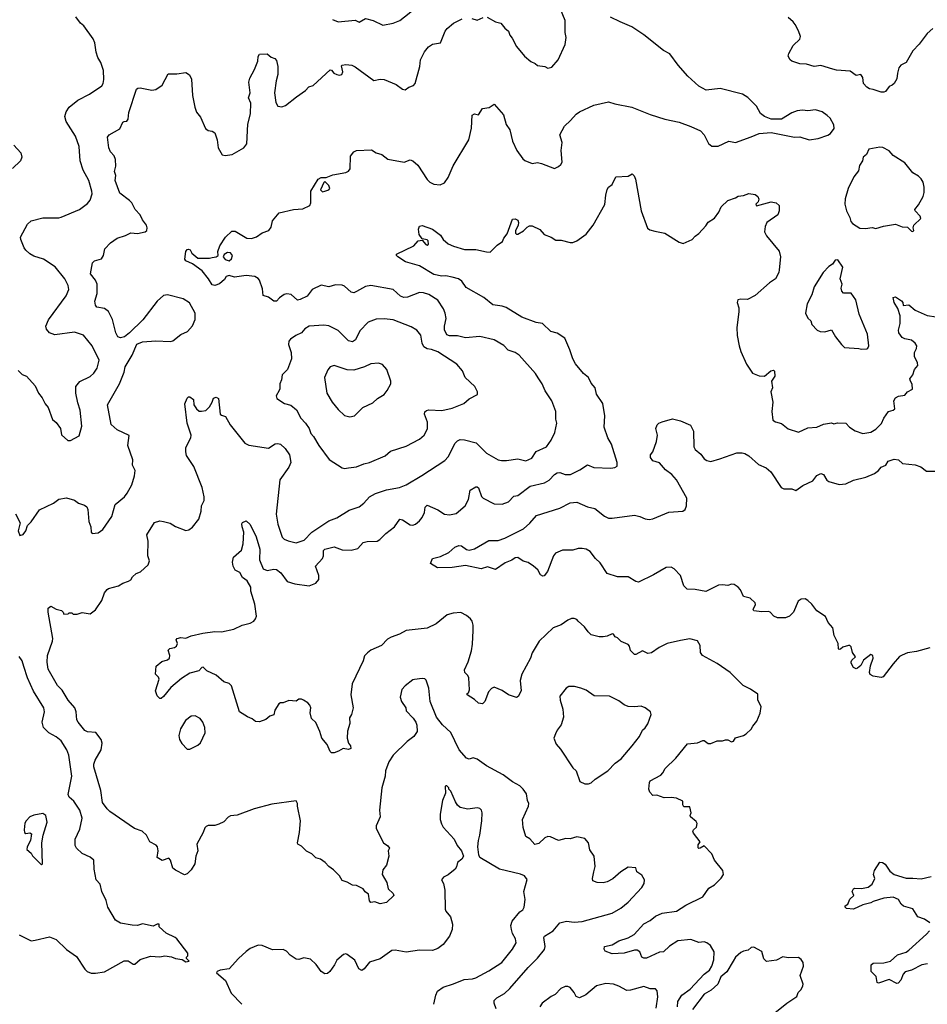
# Model space of a CAD drawing. Extents: x 1892934 to 2008621, y 567149 to 683290.
# Tile 25 of 256: x 1937328 to 1944246, y 580235 to 587742. Entities that reach past the tile are written whole.
import ezdxf

# ---------------------------------------------------------------- set-up
doc = ezdxf.new("R2010")
doc.units = 0

msp = doc.modelspace()

# ---------------------------------------------------------------- linework, layer by layer
at = {"layer": '0CON20XD'}
for points in [[(1939713.1, 587743.1), (1939755, 587724.5), (1939885, 587737.1), (1939915, 587722.5), (1939965, 587751.4), (1940022.5, 587735), (1940095, 587700), (1940174.1, 587715.9), (1940225, 587736.7), (1940345, 587829.2)], [(1940890.4, 587760.4), (1940953.8, 587725), (1940995, 587716.2), (1941025, 587676.7), (1941053.6, 587653.6), (1941063.8, 587625), (1941082.3, 587602.3), (1941115, 587537.5), (1941176.7, 587465), (1941225, 587423.3), (1941258.3, 587408.3), (1941273.9, 587393.9), (1941330, 587385), (1941355, 587373.3), (1941385, 587380), (1941433.6, 587436.4), (1941486.4, 587553.6), (1941493.3, 587605), (1941486.7, 587645), (1941485.8, 587735), (1941446, 587835)], [(1937715, 584533.3), (1937780.5, 584569.5), (1937802.3, 584642.3), (1937788.9, 584765), (1937769.8, 584819.8), (1937755.6, 584895), (1937755.7, 584945), (1937785, 584984), (1937865, 585021.4), (1937893.7, 585046.3), (1937919.4, 585085), (1937932.9, 585145), (1937880, 585255), (1937815, 585335.8), (1937745, 585359.4), (1937595, 585340), (1937555.5, 585355.5), (1937532.8, 585382.8), (1937528.1, 585405), (1937546.3, 585453.7), (1937683, 585637), (1937702.5, 585685), (1937697.5, 585715), (1937671.2, 585765), (1937597.1, 585857.1), (1937508.8, 585915), (1937435, 585939.2), (1937405.7, 585955.7), (1937374.4, 585984.4), (1937363, 586003), (1937336, 586065), (1937334.2, 586085), (1937387.9, 586182.1), (1937415, 586208.8), (1937505, 586232.5), (1937625, 586230), (1937645, 586235.8), (1937783.3, 586295), (1937845, 586340), (1937865.8, 586365), (1937879.2, 586415), (1937877.1, 586435), (1937855.8, 586515), (1937812, 586595), (1937790, 586665), (1937781.4, 586775), (1937751.9, 586855), (1937681.4, 586965), (1937673, 587003), (1937681.5, 587038.5), (1937704.7, 587075.3), (1937771.7, 587128.3), (1937860, 587175), (1937953.4, 587236.6), (1937964.2, 587255), (1937968.6, 587285), (1937966.7, 587355), (1937946.5, 587415), (1937922.5, 587452.5), (1937910.3, 587495), (1937901.2, 587565), (1937888.9, 587595), (1937815.9, 587695.9), (1937792.2, 587715), (1937755, 587764.3)], [(1938070, 584615), (1938024.4, 584655), (1937998.1, 584805), (1938088.5, 584965), (1938123.5, 585055), (1938131.8, 585095), (1938184.3, 585185), (1938221.7, 585268.3), (1938265, 585286.7), (1938365, 585292.5), (1938475, 585288.8), (1938495, 585294), (1938555, 585342.5), (1938606.7, 585365), (1938645, 585406.7), (1938665.6, 585455), (1938665.4, 585505.4), (1938622.7, 585582.7), (1938575, 585614.2), (1938455, 585644), (1938425, 585638.8), (1938376.2, 585595), (1938265.6, 585454.4), (1938165, 585353.3), (1938126.7, 585325), (1938095, 585316), (1938076.2, 585325), (1938060.5, 585355), (1938034.4, 585455), (1938005, 585516), (1937975, 585539.4), (1937915, 585551.2), (1937905.7, 585565.7), (1937899.5, 585595), (1937918.8, 585655), (1937917.8, 585725), (1937905.6, 585755), (1937866.9, 585805), (1937881.7, 585888.3), (1937897, 585903), (1937951.2, 585918.8), (1937965.7, 585944.3), (1937978, 585995), (1938018.7, 586041.3), (1938070, 586075), (1938134.4, 586095.6), (1938174.3, 586115.7), (1938225, 586111.4), (1938285, 586123.8), (1938295.7, 586134.3), (1938300, 586155), (1938293.8, 586175), (1938264, 586215), (1938246.9, 586255), (1938207.1, 586295), (1938182.5, 586345), (1938165, 586363.3), (1938090.3, 586420.3), (1938054.5, 586515), (1938060, 586555), (1938049.3, 586585), (1938061.1, 586625), (1938058.2, 586675), (1938048.2, 586705), (1938021.2, 586735), (1938006.4, 586765), (1937997.5, 586845), (1938009.2, 586865), (1938090.3, 586909.7), (1938115, 586960), (1938125, 586966.7), (1938145, 586967.5), (1938155, 586982.5), (1938159.2, 587035), (1938218.9, 587211.1), (1938229.4, 587220.6), (1938245, 587223.1), (1938335, 587203.5), (1938365, 587209.3), (1938415, 587241.5), (1938460.4, 587329.6), (1938525, 587328.8), (1938595, 587340), (1938622.3, 587322.3), (1938637.9, 587287.9), (1938644, 587165), (1938662.5, 587075), (1938675.8, 587035.8), (1938705, 586997.5), (1938745, 586912.5), (1938765, 586897.5), (1938795, 586892.5), (1938815, 586880), (1938833.3, 586825), (1938840, 586765), (1938870.7, 586710.7), (1938895, 586707.5), (1938946.4, 586713.6), (1939036.7, 586765), (1939060, 586795), (1939067.1, 586945), (1939086.9, 587025), (1939088.9, 587105), (1939072.5, 587145), (1939083.8, 587185), (1939073.3, 587265), (1939081.2, 587295), (1939118.8, 587361.2), (1939142.5, 587425), (1939145, 587460), (1939155, 587480), (1939215, 587482.5), (1939245, 587456.7), (1939272.5, 587445), (1939285, 587430), (1939296.2, 587385), (1939296.7, 587325), (1939282.5, 587275), (1939271.2, 587185), (1939280.7, 587110.7), (1939295, 587082.5), (1939325, 587077.5), (1939355, 587086.7), (1939436.7, 587155), (1939507.3, 587202.7), (1939531.2, 587228.8), (1939565, 587240), (1939695, 587360), (1939705, 587356.7), (1939722.5, 587335), (1939744.7, 587324.7), (1939765, 587319.1), (1939784, 587325), (1939791.4, 587345), (1939780.8, 587389.2), (1939785, 587396.2), (1939815, 587400.8), (1939860, 587395), (1939885, 587382.5), (1940028.3, 587278.3), (1940075, 587288.6), (1940107, 587287), (1940198.3, 587248.3), (1940245, 587211.2), (1940265, 587206.7), (1940295, 587227.5), (1940330.7, 587239.3), (1940343.3, 587255), (1940377.5, 587385), (1940384.2, 587435), (1940412.4, 587497.6), (1940445, 587534), (1940475, 587555.8), (1940535.7, 587565), (1940572, 587655), (1940585.7, 587674.3), (1940635, 587716.2), (1940700.3, 587749.7)], [(1940775, 587752.2), (1940815, 587738.1), (1940860.8, 587759.2)], [(1942905, 586848), (1942965, 586874), (1943055, 586882.5), (1943235, 586847.5), (1943275, 586848), (1943345, 586826.2), (1943415, 586836.2), (1943488.3, 586861.7), (1943507.5, 586875), (1943537.3, 586912.7), (1943535, 586940), (1943505, 586990), (1943482.7, 587012.7), (1943445, 587038.8), (1943395, 587053.8), (1943335, 587046.7), (1943295, 587053.3), (1943255, 587046.7), (1943215, 587031.2), (1943135, 586983.3), (1943055, 586984), (1943005, 587004), (1942975, 587026), (1942945, 587083.3), (1942877.9, 587147.9), (1942836.7, 587175), (1942667, 587217), (1942560, 587205), (1942505, 587236), (1942422.1, 587312.1), (1942346.7, 587395), (1942285, 587482.5), (1942235, 587506.7), (1942086.4, 587626.4), (1941995, 587688), (1941905, 587724.3), (1941831.9, 587761.9)], [(1944287.5, 587675), (1944245, 587636.7), (1944183.9, 587556.1), (1944135.7, 587504.3), (1944085, 587416.7), (1944045.9, 587394.1), (1944030, 587375), (1944018.8, 587335), (1944015, 587290), (1943993.6, 587256.4), (1943978.3, 587241.7), (1943955, 587232.5), (1943927.5, 587195), (1943915, 587190), (1943895, 587190), (1943835, 587210), (1943805, 587213.8), (1943785, 587226.2), (1943760, 587255), (1943755, 587300), (1943740, 587325), (1943705, 587316.7), (1943659.3, 587349.3), (1943555, 587358), (1943525.7, 587365.7), (1943435, 587392.5), (1943385, 587384), (1943325, 587402.5), (1943275, 587404.2), (1943212.5, 587425), (1943200, 587435), (1943186.2, 587465), (1943191.2, 587485), (1943224.2, 587545.8), (1943275.8, 587594.2), (1943280, 587615), (1943265, 587657.5), (1943238, 587705), (1943224.2, 587725), (1943185, 587759.4)], [(1941203.4, 580516.6), (1941275, 580587.1), (1941327.4, 580652.6), (1941333.5, 580675), (1941324.5, 580745), (1941328, 580755), (1941395, 580794.4), (1941445, 580857.5), (1941495, 580870), (1941555, 580860.8), (1941615, 580865.7), (1941845, 580930.6), (1941910.7, 580969.3), (1941966, 581015), (1942070.8, 581125), (1942088.6, 581155), (1942091.8, 581185), (1942069.4, 581219.4), (1942032.5, 581245), (1942025, 581276.2), (1941965, 581281.2), (1941910, 581245), (1941848.8, 581191.2), (1941805, 581168), (1941775, 581162), (1941730, 581165), (1941697, 581177), (1941693.6, 581193.6), (1941703.9, 581243.9), (1941714.2, 581285.8), (1941706, 581365), (1941675, 581412.5), (1941663.8, 581465), (1941635, 581500), (1941575, 581511.2), (1941525, 581496.7), (1941491.7, 581498.3), (1941435, 581484), (1941375, 581512.5), (1941355, 581514.2), (1941330, 581505), (1941285, 581460), (1941255, 581453.8), (1941215.9, 581495.9), (1941185, 581513.3), (1941166.4, 581583.6), (1941161.2, 581645), (1941205.8, 581745), (1941209.2, 581765), (1941198.6, 581788.6), (1941190.6, 581840.6), (1941165, 581876.2), (1941140.3, 581900.3), (1941085, 581930.6), (1941013.9, 581983.9), (1940885, 582052.9), (1940815, 582104), (1940785, 582113.3), (1940755, 582103.3), (1940735, 582112), (1940678.9, 582175), (1940645, 582244.3), (1940615, 582306.9), (1940550.5, 582365), (1940504.4, 582425), (1940455.8, 582545), (1940446, 582645), (1940425.9, 582705.9), (1940415, 582716.2), (1940395, 582720), (1940337.7, 582712.3), (1940325, 582708.8), (1940265, 582663.8), (1940240, 582635), (1940227.3, 582577.3), (1940238, 582545), (1940272, 582495), (1940275, 582472.5), (1940327.9, 582417.9), (1940346.8, 582386.8), (1940354.4, 582364.4), (1940357.1, 582315), (1940333, 582277), (1940281.7, 582238.3), (1940174, 582135), (1940142.9, 582085), (1940115.8, 582015), (1940112.9, 581975), (1940089.2, 581885), (1940071.2, 581715), (1940076.2, 581665), (1940046, 581595), (1940046, 581575), (1940100, 581465), (1940133, 581443), (1940147.5, 581425), (1940137.5, 581405), (1940141.2, 581365), (1940123.8, 581295), (1940095, 581260), (1940090, 581225), (1940127.5, 581165), (1940136.7, 581115), (1940175, 581080), (1940180, 581065), (1940125, 581011.2), (1940075, 581001.2), (1940035, 581016.7), (1940005, 581012.5), (1939994, 581025), (1939986.2, 581075), (1939962.3, 581092.3), (1939945, 581116.7), (1939895, 581140), (1939865, 581142.5), (1939825, 581166.2), (1939785, 581180), (1939765.9, 581215.9), (1939720.3, 581260.3), (1939684, 581285), (1939656.8, 581316.8), (1939620.5, 581340.5), (1939585, 581353.1), (1939553.5, 581383.5), (1939515, 581402.8), (1939475, 581441.1), (1939448.8, 581455), (1939444.4, 581465), (1939461.8, 581545), (1939467.5, 581635), (1939446.2, 581745), (1939446.1, 581766.1), (1939435, 581787.5), (1939248.8, 581761.2), (1939114.5, 581725.5), (1938985, 581676.2), (1938935, 581673.3), (1938917, 581663), (1938885, 581627.5), (1938845, 581607.5), (1938815, 581597.5), (1938765, 581598.8), (1938749.5, 581590.5), (1938739.3, 581580.7), (1938727.5, 581545), (1938677.5, 581455), (1938686.7, 581405), (1938670, 581365), (1938663.3, 581305), (1938635, 581260), (1938605, 581230), (1938585, 581222.5), (1938515, 581256.7), (1938495, 581273.3), (1938477.5, 581335), (1938465, 581350), (1938415, 581331.2), (1938376.7, 581355), (1938383.3, 581405), (1938377.5, 581435), (1938367.3, 581447.3), (1938320, 581475), (1938293.3, 581525), (1938261.2, 581555), (1938203.3, 581575), (1938013.8, 581705), (1937993.3, 581725), (1937960, 581775), (1937945.6, 581865.6), (1937893.1, 582045), (1937893.1, 582065), (1937903.7, 582096.3), (1937950, 582175), (1937955.8, 582225), (1937948, 582255), (1937907, 582307), (1937845, 582312.2), (1937825, 582322.9), (1937774.4, 582385), (1937762.2, 582405), (1937758.1, 582465), (1937748.6, 582495), (1937696.2, 582555), (1937651.1, 582631.1), (1937616.2, 582665), (1937545, 582791.2), (1937536.5, 582843.5), (1937538.9, 582895), (1937578, 583005), (1937579.2, 583025), (1937544.2, 583225), (1937544.2, 583255.8), (1937565, 583270), (1937605, 583246.7), (1937647, 583237), (1937660, 583225), (1937665, 583210), (1937697, 583213), (1937705, 583220), (1937725, 583220), (1937735, 583210), (1937765, 583210), (1937805, 583223.3), (1937865, 583212.5), (1937905, 583242.5), (1937953.3, 583315), (1937975, 583372.5), (1937995, 583398.8), (1938005, 583406.2), (1938080, 583425), (1938115, 583446.7), (1938158.3, 583461.7), (1938175, 583472.5), (1938187, 583493), (1938215, 583520), (1938248.3, 583531.7), (1938307.5, 583585), (1938316.7, 583615), (1938304, 583655), (1938307.5, 583765), (1938298, 583815), (1938355, 583907.5), (1938395, 583920), (1938425, 583916.7), (1938475, 583903.3), (1938515, 583878.8), (1938595, 583847.5), (1938617, 583853), (1938645, 583872.5), (1938693.3, 583935), (1938711.2, 583995), (1938713.9, 584036.1), (1938733.6, 584076.4), (1938733.8, 584105), (1938719.2, 584175), (1938656, 584335), (1938600.3, 584420.3), (1938593.9, 584446.1), (1938595, 584480), (1938631.4, 584555), (1938634.2, 584575), (1938603.3, 584665), (1938586.4, 584813.6), (1938605, 584856.7), (1938615, 584866.2), (1938625, 584866.2), (1938653.3, 584845), (1938655.8, 584805), (1938674.5, 584775), (1938695, 584758.2), (1938713.3, 584756.7), (1938746.7, 584763.3), (1938775, 584790), (1938796.2, 584825), (1938805, 584857.5), (1938825, 584863.8), (1938842.5, 584855), (1938856, 584735), (1938865, 584726), (1938897.3, 584717.3), (1938933.4, 584653.4), (1939045, 584513.8), (1939075, 584498), (1939225, 584476.2), (1939275, 584507.1), (1939295, 584511.2), (1939315.4, 584505.4), (1939352.4, 584472.4), (1939385.6, 584425), (1939394.3, 584365), (1939380.3, 584329.7), (1939310, 584235), (1939283, 583973), (1939295.8, 583895), (1939327.9, 583797.9), (1939345, 583782), (1939375, 583767.5), (1939435, 583752.9), (1939496.4, 583773.6), (1939555.8, 583835), (1939685, 583920.6), (1939745.5, 583944.5), (1939838.3, 584001.7), (1939915, 584028), (1939950, 584055), (1939995, 584102.9), (1940041.1, 584128.9), (1940125, 584156.9), (1940223.6, 584176.4), (1940275, 584194.4), (1940393.1, 584266.9), (1940569.7, 584380.3), (1940595, 584408.8), (1940647.8, 584512.2), (1940665, 584532), (1940685, 584540.6), (1940719.7, 584539.7), (1940806.7, 584515), (1940885, 584437.5), (1940975, 584386), (1941001.7, 584381.7), (1941039.7, 584380.3), (1941125, 584393.1), (1941185, 584377.5), (1941232.1, 584397.9), (1941265, 584449.2), (1941343.9, 584486.1), (1941380, 584535), (1941406.2, 584595), (1941421.2, 584665), (1941413.9, 584696.1), (1941415.8, 584755), (1941384.2, 584835), (1941333, 584913), (1941310, 584965), (1941280.5, 585010.5), (1941260, 585045), (1941136.2, 585185), (1941105, 585205.8), (1941051.3, 585221.3), (1941019.1, 585259.1), (1940945, 585300.8), (1940835, 585325.8), (1940725, 585315.6), (1940665, 585332.2), (1940605, 585330.9), (1940585, 585339.4), (1940567.2, 585377.2), (1940566.2, 585405), (1940577.5, 585465), (1940572.2, 585505), (1940558.6, 585538.6), (1940514.6, 585604.6), (1940446.7, 585646.7), (1940405, 585659.5), (1940375, 585661.1), (1940285, 585625.4), (1940255, 585622.7), (1940229.4, 585635), (1940174.6, 585684.6), (1940005, 585715.5), (1939965, 585706.7), (1939895, 585670), (1939875, 585658.8), (1939855, 585663.3), (1939805, 585710), (1939785, 585718.8), (1939735, 585721.4), (1939685, 585705.5), (1939625, 585717.5), (1939556.4, 585683.6), (1939518.8, 585635), (1939465, 585607.5), (1939445, 585604.2), (1939396.6, 585646.6), (1939365, 585652.9), (1939343, 585647), (1939307.5, 585622.5), (1939285, 585596.7), (1939265, 585596), (1939225, 585627.1), (1939185, 585640), (1939179.1, 585689.1), (1939155.9, 585755.9), (1939145, 585770), (1939120, 585785), (1939055, 585792), (1938965, 585778.8), (1938925, 585792), (1938901.2, 585785), (1938887.8, 585762.2), (1938851.3, 585728.7), (1938815, 585715.8), (1938795, 585720), (1938768, 585765), (1938717.6, 585827.6), (1938645, 585881.2), (1938595, 585902.5), (1938587.5, 585915), (1938593.8, 585975), (1938605, 585990), (1938615, 585992.5), (1938626.4, 585986.4), (1938640.7, 585960.7), (1938685, 585923.8), (1938775, 585924.3), (1938795, 585930), (1938826.4, 585933.6), (1938840, 585945), (1938837.5, 585975), (1938852.3, 586017.7), (1938895.7, 586084.3), (1938945, 586130), (1938970.7, 586130.7), (1939060, 586075), (1939095, 586073.3), (1939133.6, 586086.4), (1939175, 586116.2), (1939226.4, 586133.6), (1939245, 586160), (1939255, 586207.5), (1939305, 586269.2), (1939415, 586296), (1939485, 586300), (1939540, 586325), (1939547.5, 586345), (1939547.5, 586435), (1939604.2, 586525.8), (1939625, 586540), (1939665, 586538.8), (1939715, 586560), (1939815, 586577.5), (1939835, 586586.7), (1939846.2, 586605), (1939848.3, 586701.7), (1939875, 586733.3), (1939895, 586743.8), (1940009.1, 586749.1), (1940045, 586728), (1940087.5, 586715), (1940135, 586678.8), (1940257.5, 586655), (1940305, 586673.8), (1940325, 586666.7), (1940363.4, 586633.4), (1940435, 586522.5), (1940453.9, 586503.9), (1940485, 586487.5), (1940533, 586483), (1940565, 586497.5), (1940595, 586537.5), (1940633, 586627), (1940752, 586825), (1940772, 586915), (1940777.5, 587015), (1940795, 587023.3), (1940825, 587016.7), (1940855, 587064.3), (1940907.1, 587072.9), (1940945, 587098.8), (1941015.4, 587015.4), (1941035, 586942.5), (1941063.2, 586903.2), (1941084, 586815), (1941117.5, 586745), (1941162.3, 586682.3), (1941179.3, 586669.3), (1941235, 586646.7), (1941275, 586652.5), (1941306.4, 586646.4), (1941405, 586607.5), (1941435, 586622.5), (1941453, 586637), (1941462.5, 586655), (1941456.2, 586745), (1941464, 586805), (1941444.3, 586865), (1941479.7, 586930.3), (1941527.6, 586972.4), (1941568.8, 587021.2), (1941595, 587040), (1941705, 587090.8), (1941815, 587115.8), (1941865, 587099.2), (1941995, 587074), (1942135, 587019.2), (1942245, 586984), (1942355, 586961.2), (1942445, 586928.8), (1942517.5, 586895), (1942546.7, 586865), (1942577.7, 586797.7), (1942605, 586778), (1942651.2, 586778.8), (1942734.1, 586815.9), (1942785, 586806), (1942905, 586848)], [(1937283.8, 586785), (1937337.3, 586727.3), (1937344, 586695), (1937334.2, 586665), (1937271.8, 586608.2)], [(1944135, 586126.7), (1944143.3, 586135), (1944138.8, 586155), (1944143.9, 586176.1), (1944196.2, 586225), (1944193.1, 586245), (1944153.3, 586285), (1944152, 586295), (1944180.2, 586329.8), (1944215.5, 586394.5), (1944222.9, 586425), (1944222.5, 586465), (1944214.1, 586504.1), (1944198.8, 586528.8), (1944178.8, 586548.8), (1944136.7, 586575), (1944075, 586651.2), (1943985, 586706.7), (1943955, 586743.3), (1943907, 586767), (1943885, 586770), (1943800, 586755), (1943782.5, 586715), (1943756.4, 586693.6), (1943751.2, 586665), (1943729.5, 586630.5), (1943721.2, 586588.8), (1943685.8, 586544.2), (1943644.2, 586455.8), (1943621.2, 586375), (1943618.8, 586335), (1943630, 586285), (1943656.7, 586235), (1943663.9, 586203.9), (1943677, 586187), (1943733, 586153), (1943775, 586150), (1943825, 586156.7), (1943855, 586150), (1943911.4, 586168.6), (1944005, 586183.3), (1944055, 586163.3), (1944095, 586160), (1944125, 586128.8), (1944135, 586126.7)], [(1942235, 580634.6), (1942205, 580631.8), (1942105, 580588.1), (1942085.9, 580585.9), (1942071.2, 580595), (1942054, 580635), (1942035, 580647.5), (1942015, 580647.1), (1941935, 580624.4), (1941845, 580620), (1941790.7, 580640.7), (1941783.3, 580655), (1941786.7, 580675), (1941845, 580689.2), (1941895, 580720), (1941965, 580742.5), (1942012.8, 580767.2), (1942085, 580847.5), (1942135, 580874.3), (1942175, 580907.1), (1942225, 580929.4), (1942335.4, 580944.6), (1942405, 580990), (1942535, 581053.3), (1942580.3, 581119.7), (1942625, 581146.7), (1942673.9, 581196.1), (1942692.5, 581225), (1942687.5, 581255), (1942624.2, 581335), (1942605, 581381.2), (1942545, 581442.5), (1942515.6, 581424.4), (1942505, 581422.5), (1942499.2, 581429.2), (1942498.6, 581451.4), (1942513.8, 581475), (1942465, 581540), (1942460, 581555), (1942464.1, 581565.9), (1942486.2, 581585), (1942493, 581613), (1942485, 581630), (1942442.5, 581665), (1942440, 581675), (1942447.5, 581695), (1942435, 581740), (1942391.7, 581741.7), (1942383.3, 581755), (1942383, 581783), (1942335, 581806.7), (1942295, 581812), (1942239.3, 581809.3), (1942185, 581830), (1942155, 581827.5), (1942131.7, 581851.7), (1942122.5, 581875), (1942127.5, 581925), (1942135, 581940), (1942215, 581983.3), (1942231.2, 581998.8), (1942248.3, 582031.7), (1942328.3, 582111.7), (1942419.3, 582220.7), (1942495, 582229.2), (1942535, 582246.7), (1942545, 582246.7), (1942575.7, 582224.3), (1942595.7, 582224.3), (1942645, 582244), (1942685, 582243.8), (1942708.3, 582251.7), (1942725, 582250.8), (1942755, 582235.6), (1942768, 582242), (1942785, 582268), (1942845, 582284.2), (1942865, 582297.1), (1942905, 582333.3), (1942916.7, 582355), (1942947.5, 582395), (1942971.4, 582455), (1942980, 582505), (1942953.6, 582553.6), (1942955, 582600), (1942898.3, 582638.3), (1942842.5, 582665), (1942744.1, 582764.1), (1942645, 582832.5), (1942533.3, 582895), (1942517.1, 582917.1), (1942515, 582970), (1942495.8, 583005.8), (1942435, 583021.2), (1942365, 583010), (1942264.2, 582985.8), (1942202.5, 582955), (1942145, 582914), (1942115, 582908.8), (1942075, 582930), (1942025, 582902.5), (1942015, 582902.5), (1941985, 582932.5), (1941976.2, 582965), (1941965, 582978.8), (1941911.7, 583001.7), (1941885, 583030), (1941867, 583037), (1941855, 583057.5), (1941845, 583060), (1941805, 583041.2), (1941775, 583036), (1941745, 583036.2), (1941685, 583053.3), (1941660, 583075), (1941633.9, 583113.9), (1941585, 583157.5), (1941575, 583170), (1941555, 583176.2), (1941535, 583176.2), (1941505.8, 583164.2), (1941455, 583128), (1941395, 583106), (1941288, 583005), (1941235.5, 582914.5), (1941221.5, 582875), (1941155, 582752.5), (1941141.9, 582705), (1941150.8, 582625), (1941127.7, 582582.3), (1941115, 582573.8), (1941054.2, 582594.2), (1941005, 582628.8), (1940945, 582652.5), (1940925, 582643.3), (1940902.7, 582617.3), (1940873.3, 582545), (1940855, 582526.7), (1940825, 582530), (1940795, 582560), (1940740, 582595), (1940740, 582605), (1940749.2, 582610.8), (1940757.1, 582632.9), (1940752.5, 582725), (1940745, 582742.5), (1940722, 582765), (1940718.6, 582785), (1940745.7, 582845), (1940771.2, 582928.8), (1940779.7, 582980.3), (1940784.2, 583084.2), (1940784, 583125), (1940775.9, 583155.9), (1940763.3, 583175), (1940735, 583198.8), (1940691.7, 583221.7), (1940633.1, 583216.9), (1940585.8, 583204.2), (1940502, 583135), (1940435, 583103.5), (1940275, 583084.2), (1940223.1, 583056.9), (1940160, 583035), (1940130.7, 583019.3), (1940085, 582970), (1940005, 582934), (1939978.8, 582915), (1939957.3, 582892.7), (1939945.8, 582855), (1939861.7, 582678.3), (1939851.4, 582595), (1939870, 582495), (1939857.5, 582445), (1939840.7, 582419.3), (1939843.9, 582376.1), (1939827, 582317), (1939823.8, 582265), (1939833.3, 582225), (1939850, 582205), (1939852.5, 582185), (1939835, 582177.5), (1939793.6, 582186.4), (1939757.5, 582165), (1939725, 582152.5), (1939705, 582152.5), (1939695, 582162.5), (1939672.5, 582215), (1939630.8, 582265), (1939616, 582315), (1939585, 582382.5), (1939553.3, 582415), (1939543, 582457), (1939546.7, 582495), (1939540, 582515), (1939525, 582532.5), (1939490, 582555), (1939475, 582562.5), (1939455, 582562.5), (1939435, 582547.5), (1939378.3, 582551.7), (1939337, 582533), (1939315, 582532.5), (1939303.6, 582526.4), (1939273, 582477), (1939265, 582442.5), (1939235, 582432.5), (1939205, 582407.5), (1939155, 582390), (1939125, 582391.2), (1939100.8, 582410.8), (1939065, 582426), (1939004, 582465), (1938943, 582663), (1938925, 582680), (1938885, 582692.5), (1938826.7, 582745), (1938755, 582778), (1938725.3, 582805.3), (1938715, 582802.5), (1938693.4, 582776.6), (1938625, 582758.6), (1938560.5, 582719.5), (1938479.3, 582650.7), (1938425, 582582), (1938405, 582566.7), (1938395, 582567.5), (1938375, 582587.5), (1938362, 582625), (1938390.8, 582715), (1938385, 582730), (1938362.9, 582752.9), (1938367.5, 582812.5), (1938411.5, 582848.5), (1938455, 582862.2), (1938470.6, 582875), (1938473.3, 582895), (1938458.8, 582935), (1938473.2, 582946.8), (1938507.5, 582955), (1938523.4, 582966.6), (1938530, 582985), (1938521.2, 583015), (1938527.5, 583025), (1938555, 583030.8), (1938595, 583025.7), (1938635, 583044.4), (1938725, 583065.7), (1938815, 583078.6), (1938865, 583075.8), (1938960, 583095), (1939024.2, 583125.8), (1939085, 583140), (1939113, 583157), (1939126.1, 583173.9), (1939132.5, 583195), (1939120.8, 583285), (1939090, 583385), (1939090, 583415), (1939060.8, 583465), (1939025, 583490), (1939006.7, 583526.7), (1938970.8, 583545), (1938955.8, 583575), (1938950, 583605), (1938958.8, 583645), (1939018.3, 583698.3), (1939032.2, 583745), (1939037.5, 583835), (1939022.9, 583875), (1939021.7, 583898.3), (1939025, 583907.5), (1939055, 583920), (1939085, 583893.8), (1939129.3, 583799.3), (1939157.1, 583705), (1939156.4, 583625), (1939184.3, 583555), (1939215, 583541.4), (1939265, 583552.9), (1939285, 583551.4), (1939318.6, 583525), (1939367.6, 583457.6), (1939425, 583440), (1939534.3, 583425.7), (1939584.5, 583445.5), (1939606.9, 583475), (1939608.9, 583505), (1939581.8, 583575), (1939635.4, 583635), (1939642.8, 583655), (1939642.9, 583695), (1939653.1, 583705), (1939725, 583722.5), (1939785, 583700), (1939853.4, 583696.6), (1939905, 583711.4), (1939945, 583755.8), (1939977.3, 583762.7), (1940053.6, 583766.4), (1940072.3, 583777.7), (1940118.8, 583825), (1940185, 583874.3), (1940225, 583934), (1940245, 583928.1), (1940305, 583890.6), (1940325, 583888.1), (1940345, 583895.8), (1940375, 583920), (1940395, 583946), (1940412.5, 583985), (1940418.6, 584025), (1940435, 584040), (1940515.7, 584005.7), (1940565, 583971.2), (1940605, 583967.5), (1940655, 583978), (1940722.5, 584035), (1940748.1, 584085), (1940760.8, 584155), (1940805, 584180), (1940815, 584181.2), (1940825, 584173.3), (1940847.6, 584107.6), (1940861.2, 584095), (1940945, 584050), (1941005, 584047.5), (1941053.2, 584066.8), (1941095, 584108), (1941125, 584114.2), (1941220, 584185), (1941329.1, 584210.9), (1941365, 584230.5), (1941405.6, 584275), (1941425, 584287.1), (1941445, 584288.7), (1941485, 584273.2), (1941525.4, 584274.6), (1941598.8, 584311.2), (1941655, 584348.8), (1941705, 584326.7), (1941835, 584323.3), (1941865, 584327.5), (1941881.7, 584338.3), (1941882.5, 584365), (1941838, 584505), (1941810, 584555), (1941783.1, 584635), (1941787.7, 584722.3), (1941774, 584815), (1941725, 584887.5), (1941714.3, 584935), (1941685, 584970.8), (1941663.8, 585013.8), (1941624.4, 585045), (1941565, 585117.5), (1941543.8, 585155), (1941522.5, 585225), (1941483, 585313), (1941425, 585352.5), (1941377.5, 585365), (1941313.3, 585425), (1941263.6, 585433.6), (1941155, 585474.4), (1941035, 585546.7), (1941005, 585557.5), (1940935, 585568.6), (1940866.7, 585625), (1940730.9, 585700.9), (1940697.8, 585747.8), (1940673.3, 585765), (1940625, 585779.4), (1940575, 585788.2), (1940545, 585785.4), (1940485, 585800.4), (1940375, 585864.4), (1940267.5, 585895), (1940210, 585935), (1940200, 585945), (1940200, 585955), (1940332.1, 586017.9), (1940365, 586056.7), (1940395, 586060), (1940425, 586027.5), (1940435, 586022.5), (1940445, 586030), (1940442.5, 586055), (1940435, 586062.5), (1940395, 586070), (1940374.1, 586104.1), (1940366.7, 586145), (1940375, 586167.5), (1940395, 586173.8), (1940475, 586145.6), (1940535, 586099.4), (1940557, 586067), (1940594, 586034), (1940635.4, 586015.4), (1940719.3, 585989.3), (1940805, 585988.9), (1940885, 585970.8), (1940915, 585970), (1940967.6, 586022.4), (1941008.3, 586051.7), (1941017.5, 586075), (1941045, 586110), (1941085, 586220), (1941105, 586223.3), (1941125, 586212.5), (1941129.2, 586195), (1941128, 586175), (1941106.8, 586133.2), (1941107.1, 586115), (1941115, 586107.1), (1941125, 586106.5), (1941168.4, 586131.6), (1941195, 586160.4), (1941215, 586170.6), (1941235, 586170.6), (1941291.7, 586141.7), (1941326.7, 586105), (1941380, 586085), (1941415, 586061.4), (1941455, 586060.8), (1941525, 586042), (1941545, 586044), (1941575, 586056), (1941645, 586107.5), (1941698.6, 586175), (1941787.6, 586332.4), (1941796.9, 586405), (1941805, 586446.7), (1941815.8, 586464.2), (1941845, 586486.2), (1941872.5, 586545), (1941965, 586550), (1941996.1, 586566.1), (1942012.3, 586552.3), (1942022.5, 586525), (1942064, 586285), (1942112.7, 586152.7), (1942130.5, 586140.5), (1942168.8, 586128.8), (1942245, 586114.2), (1942355, 586046.2), (1942385, 586036.2), (1942455, 586066.7), (1942477.5, 586092.5), (1942505, 586111.2), (1942559.1, 586170.9), (1942575, 586198), (1942625, 586228), (1942657.5, 586275), (1942673.8, 586315), (1942725, 586362.5), (1942785, 586383.8), (1942803.6, 586396.4), (1942845, 586401.2), (1942886.4, 586416.4), (1942935, 586410), (1942953.3, 586395), (1942963, 586373), (1942957, 586353), (1942940, 586335), (1942945, 586323.3), (1943055, 586352), (1943095, 586346.2), (1943117.5, 586325), (1943116.7, 586285), (1943106.2, 586255), (1943024, 586195), (1943011.2, 586165), (1943006.2, 586125), (1943020, 586095), (1943117.3, 585977.3), (1943128, 585935), (1943118, 585835), (1943114, 585815), (1943088.8, 585765), (1943043.2, 585736.8), (1942935, 585640), (1942875, 585608), (1942825, 585611.2), (1942803.3, 585605), (1942796.2, 585585), (1942808.6, 585545), (1942809.2, 585515), (1942793.3, 585395), (1942797.5, 585335), (1942813.3, 585255), (1942825, 585213.3), (1942869.2, 585115), (1942915, 585048), (1942965.9, 585025.9), (1943005.9, 585024.1)], [(1939635, 586430), (1939655, 586433.3), (1939683.3, 586445), (1939690.8, 586455), (1939685, 586476.7), (1939655, 586507.5), (1939645, 586500), (1939620.8, 586445), (1939635, 586430)], [(1938925, 585904.3), (1938942.6, 585917.4), (1938950.6, 585945), (1938935, 585964.2), (1938911.9, 585968.1), (1938887.3, 585952.7), (1938878.8, 585935), (1938895, 585914.3), (1938925, 585904.3)], [(1943745, 585230), (1943785, 585233.3), (1943793, 585237), (1943800, 585255), (1943790, 585345), (1943726.1, 585496.1), (1943702, 585605), (1943665, 585656.7), (1943606.7, 585656.7), (1943595, 585672.5), (1943590, 585695), (1943596.2, 585725), (1943582.5, 585765), (1943603.3, 585855), (1943565, 585910), (1943545, 585907.5), (1943525, 585877.5), (1943495, 585860), (1943453.8, 585815), (1943384, 585705), (1943366, 585645), (1943331.2, 585575), (1943318.8, 585505), (1943336.4, 585466.4), (1943357.5, 585445), (1943367, 585417), (1943407.5, 585375), (1943430, 585365), (1943465, 585362), (1943517, 585377), (1943546.7, 585325), (1943591.2, 585265), (1943615, 585243.3), (1943725, 585236.2), (1943745, 585230)], [(1943005.9, 585024.1), (1943052.5, 585065), (1943075, 585070), (1943082.5, 585062.5), (1943083.3, 585025), (1943060, 584985), (1943066.4, 584936.4), (1943053.8, 584905), (1943069.2, 584825), (1943061.2, 584755), (1943069.3, 584689.3), (1943090, 584675), (1943135, 584663.3), (1943185, 584622), (1943265, 584598), (1943335, 584631.2), (1943405, 584636.2), (1943455, 584658), (1943515, 584668.8), (1943535, 584661.2), (1943562.9, 584667.1), (1943625, 584666), (1943653.8, 584635), (1943696.1, 584606.1), (1943755, 584588), (1943815, 584596.2), (1943855, 584621.2), (1943897.9, 584662.1), (1943915.7, 584705), (1943951.4, 584755), (1943985.7, 584764.3), (1943998.2, 584775), (1943991.9, 584835), (1944005, 584860), (1944027.3, 584872.7), (1944075, 584878.5), (1944096.2, 584905), (1944133.3, 584925), (1944131.9, 584961.9), (1944117.5, 584985), (1944112, 585005), (1944136.2, 585035), (1944150, 585075), (1944173.3, 585105), (1944171.2, 585125), (1944148.8, 585175), (1944150, 585205), (1944164, 585235), (1944165.8, 585255), (1944154, 585275), (1944125, 585298), (1944075, 585307.8), (1944055, 585317.8), (1944028.7, 585355), (1944025.9, 585375), (1944040.4, 585425), (1944039.6, 585485), (1944020.9, 585540.9), (1943993.3, 585585), (1943986.4, 585623.6), (1944005, 585628), (1944049.4, 585599.4), (1944059.2, 585585), (1944062.5, 585562.5), (1944105, 585567.8), (1944155, 585526.5), (1944245, 585485.6), (1944315, 585475.7)], [(1939805, 584320), (1939835, 584324.2), (1939895, 584332.2), (1939950, 584355), (1939995, 584365.6), (1940115, 584416.2), (1940155, 584451.2), (1940275, 584490), (1940376, 584545), (1940410, 584575), (1940436.9, 584623.1), (1940435.6, 584674.4), (1940414.4, 584735.6), (1940416.9, 584753.1), (1940427.6, 584762.4), (1940446.5, 584766.5), (1940545, 584761.1), (1940625, 584781.1), (1940713.3, 584815), (1940755, 584852), (1940817.5, 584885), (1940817.5, 584905), (1940796.7, 584945), (1940724.4, 585014.4), (1940702.5, 585065), (1940659.2, 585115), (1940515, 585210), (1940467.4, 585227.4), (1940433.3, 585233.3), (1940407.9, 585247.9), (1940396.2, 585276.2), (1940386.6, 585336.6), (1940355, 585374.3), (1940310.7, 585400.7), (1940175, 585452.9), (1940105, 585460.6), (1940045, 585458.6), (1939983.3, 585435), (1939921.2, 585368.8), (1939888.3, 585301.7), (1939865, 585285.7), (1939835, 585294.4), (1939755, 585372.7), (1939685, 585408.1), (1939645, 585413.1), (1939535, 585406.5), (1939500.8, 585385), (1939475, 585354.2), (1939433.8, 585335), (1939393.2, 585306.8), (1939380, 585290), (1939376.7, 585265), (1939396.7, 585205), (1939399.4, 585155), (1939368.8, 585075), (1939328.8, 585035), (1939323.8, 584995), (1939310.8, 584965), (1939311.7, 584928.3), (1939305.8, 584914.2), (1939283.8, 584875), (1939286.7, 584855), (1939346.1, 584816.1), (1939395, 584803.3), (1939437.4, 584767.4), (1939470, 584705), (1939507.5, 584665), (1939534.4, 584624.4), (1939547.6, 584587.6), (1939568.1, 584565), (1939607.1, 584495), (1939687.6, 584387.6), (1939785, 584326), (1939805, 584320)], [(1939845, 584714), (1939879.2, 584720.8), (1939943.8, 584785), (1940018.7, 584821.3), (1940055.9, 584854.1), (1940105.9, 584884.1), (1940130, 584915), (1940157.5, 584965), (1940157.5, 584985), (1940125.9, 585075.9), (1940092.3, 585112.3), (1940063.9, 585123.9), (1940005, 585119.2), (1939955.5, 585094.5), (1939875, 585070), (1939825, 585073.3), (1939724.2, 585105.8), (1939694.2, 585095.8), (1939677.7, 585072.3), (1939652, 585015), (1939668.8, 584895), (1939710, 584825), (1939755, 584771.2), (1939804.2, 584724.2), (1939845, 584714)], [(1937317, 585067), (1937347.5, 585037.5), (1937380, 585025), (1937445, 584951.2), (1937472, 584895), (1937498.9, 584858.9), (1937522.4, 584812.4), (1937545.6, 584785), (1937577.1, 584695), (1937605, 584670), (1937638, 584625), (1937646.8, 584576.8), (1937694.2, 584534.2), (1937715, 584533.3)], [(1942096.2, 583936.2), (1942125, 583931.2), (1942155, 583936.5), (1942275, 583988.4), (1942384, 583996), (1942401.3, 584008.7), (1942411.6, 584035), (1942412.3, 584095), (1942335.5, 584235), (1942300, 584275), (1942250.2, 584310.2), (1942205, 584364), (1942155, 584378.6), (1942137.1, 584405), (1942136.7, 584425), (1942153.6, 584446.4), (1942183, 584527), (1942190.8, 584575), (1942177.5, 584625), (1942187.9, 584652.1), (1942200, 584665), (1942225, 584677.1), (1942305, 584698.2), (1942365, 584684.7), (1942441.8, 584651.8), (1942464.3, 584605), (1942466.2, 584485), (1942478, 584465), (1942519.8, 584429.8), (1942545, 584394.4), (1942565, 584380), (1942595.8, 584374.2), (1942665.8, 584394.2), (1942795, 584438.8), (1942835, 584440), (1942855, 584433.3), (1942885.8, 584415.8), (1942959.4, 584349.4), (1943017.5, 584325), (1943054, 584295), (1943132.5, 584175), (1943153.9, 584163.9), (1943215, 584166), (1943245, 584153.3), (1943298.8, 584191.2), (1943375, 584226), (1943405, 584266), (1943435, 584280.8), (1943455, 584273.8), (1943480.9, 584230.9), (1943495, 584220), (1943575, 584197.5), (1943625, 584204.4), (1943685, 584230), (1943776.6, 584253.4), (1943845, 584282.5), (1943875, 584304.3), (1943895, 584329.2), (1943930, 584345), (1943947.5, 584375), (1943995, 584391.1), (1944026.2, 584386.2), (1944057.7, 584357.7), (1944155, 584348.6), (1944198.3, 584331.7), (1944240.7, 584300.7), (1944305, 584300)], [(1937296.7, 583975), (1937330.8, 583905), (1937316.2, 583845), (1937330, 583810), (1937353.6, 583816.4), (1937373.8, 583845), (1937386.7, 583885), (1937415, 583913.3), (1937480, 584005), (1937584.2, 584055.8), (1937625, 584085.8), (1937685, 584097.5), (1937745, 584080), (1937776, 584056), (1937821.7, 584041.7), (1937838.3, 584028.3), (1937848.3, 584008.3), (1937854, 583915), (1937870, 583875), (1937873.6, 583833.6), (1937880, 583825), (1937925, 583830), (1937961.2, 583855), (1938029.4, 583955), (1938054.3, 584045), (1938126.3, 584103.7), (1938147.5, 584132.5), (1938183.2, 584196.8), (1938202.5, 584265), (1938206.9, 584305), (1938188.9, 584345), (1938189.2, 584385), (1938152, 584495), (1938161.7, 584571.7), (1938070, 584615)], [(1944265, 582952.2), (1944165, 582923.8), (1944095, 582913.8), (1944055, 582896.2), (1944034.3, 582885.7), (1943985, 582831.2), (1943908.8, 582731.2), (1943895, 582726.2), (1943835, 582738), (1943810.7, 582750.7), (1943806.7, 582765), (1943813.9, 582816.1), (1943832.5, 582875), (1943830, 582895), (1943815, 582902.5), (1943760.5, 582859.5), (1943740.5, 582819.5), (1943715, 582796.7), (1943705, 582793.3), (1943685, 582803.3), (1943666.7, 582835), (1943666.7, 582845), (1943671.2, 582858.8), (1943700, 582885), (1943676.4, 582916.4), (1943665, 582960), (1943655, 582970), (1943645, 582970), (1943603, 582957), (1943585, 582942.5), (1943575, 582940), (1943570, 582945), (1943567, 582987), (1943536.1, 583046.1), (1943527.5, 583105), (1943490, 583145), (1943470.7, 583190.7), (1943404.1, 583234.1), (1943365, 583286.7), (1943336.7, 583315), (1943315, 583326), (1943285, 583324), (1943261.7, 583308.3), (1943227.5, 583225), (1943195, 583193.3), (1943165, 583182), (1943105, 583182), (1943077.5, 583195), (1943047.5, 583225), (1943035, 583230), (1942985, 583227.5), (1942923.3, 583235), (1942918.8, 583245), (1942935.8, 583284.2), (1942934, 583295), (1942895, 583332), (1942845, 583343.3), (1942822.2, 583395), (1942805.2, 583415.2), (1942775, 583434.6), (1942755, 583437.5), (1942725, 583428), (1942685, 583434.2), (1942655, 583431.4), (1942558.8, 583381.2), (1942477.3, 583397.3), (1942415, 583401.2), (1942390.8, 583425), (1942364.3, 583504.3), (1942315.7, 583555.7), (1942295, 583568), (1942255, 583564.2), (1942160.3, 583509.7), (1942045, 583453.8), (1942025, 583458.8), (1941965, 583494), (1941885, 583494.3), (1941805, 583518.8), (1941751.7, 583601.7), (1941716.2, 583635), (1941677, 583687), (1941645, 583704), (1941615, 583710.8), (1941585, 583710), (1941545, 583696.7), (1941465, 583698.8), (1941412.5, 583675), (1941396.2, 583655), (1941352, 583535), (1941325, 583502.5), (1941315, 583500), (1941298.3, 583508.3), (1941276.8, 583546.8), (1941245.6, 583575.6), (1941204.2, 583604.2), (1941165, 583614), (1941125, 583641.2), (1941105, 583638), (1941079.8, 583620.2), (1941027.9, 583602.1), (1940955, 583551.2), (1940895, 583569.2), (1940845, 583554.2), (1940725, 583580), (1940625, 583566), (1940513, 583563), (1940460, 583595), (1940473.3, 583635), (1940535, 583650), (1940599.1, 583680.9), (1940645, 583719.2), (1940675, 583734), (1940695, 583730), (1940733.2, 583703.2), (1940755, 583697.5), (1940795, 583708), (1940905, 583770.8), (1940975, 583772), (1941025, 583788), (1941169.4, 583860.6), (1941217, 583903), (1941268, 583962), (1941445, 584017.9), (1941525, 584058.1), (1941575, 584062.5), (1941655, 584026.9), (1941712.5, 584015), (1941785, 583955.6), (1941815, 583942.5), (1941845, 583940.9), (1942015, 583965.4), (1942055, 583955.4), (1942096.2, 583936.2)], [(1937871.7, 580471.7), (1937905, 580473.8), (1937975, 580482), (1938125, 580566.2), (1938155, 580566), (1938192.1, 580542.1), (1938205, 580541.1), (1938245, 580576), (1938325, 580602.5), (1938395, 580597.5), (1938435, 580603.8), (1938485, 580597.5), (1938515, 580583.8), (1938567, 580577), (1938595, 580560), (1938620, 580565), (1938600, 580585), (1938600, 580595), (1938610, 580605), (1938610, 580625), (1938525, 580733.3), (1938512.5, 580745), (1938445, 580776.7), (1938390, 580825), (1938390, 580845), (1938375, 580846.7), (1938345, 580830), (1938265, 580847.5), (1938225, 580837.1), (1938185, 580838.9), (1938095, 580854.2), (1938057.1, 580877.1), (1937998.8, 580975), (1937985.9, 581025.9), (1937953.3, 581095), (1937940.7, 581150.7), (1937911.2, 581185), (1937896, 581265), (1937892.5, 581335), (1937865.7, 581355.7), (1937805, 581385.8), (1937760, 581425), (1937751.4, 581445), (1937750, 581495), (1937785, 581570), (1937804.4, 581655), (1937786.9, 581715), (1937741.4, 581785), (1937705, 581814.3), (1937697.3, 581835), (1937724.6, 581975), (1937702.1, 582135), (1937687.5, 582175), (1937644.3, 582245), (1937605.3, 582275.3), (1937549.2, 582305), (1937510.5, 582345), (1937498.9, 582385), (1937515.7, 582465), (1937510.6, 582495), (1937433.1, 582623.1), (1937386.9, 582725), (1937360.5, 582809.5), (1937345.7, 582855), (1937325, 582886.7)], [(1941665, 581916.2), (1941685, 581923.8), (1941715, 581952), (1941810, 582015), (1941866.8, 582073.2), (1941912.1, 582107.9), (1941996.2, 582205), (1942052.5, 582277.5), (1942074.2, 582325), (1942096.8, 582343.2), (1942116.8, 582373.2), (1942140.8, 582445), (1942136.7, 582465), (1942095, 582496), (1942065, 582508.8), (1942015, 582502), (1941965, 582505.8), (1941935, 582519.2), (1941895, 582550), (1941825, 582584.4), (1941707.2, 582587.2), (1941645, 582629.4), (1941605, 582645.8), (1941557.7, 582657.7), (1941515, 582658), (1941493.3, 582645), (1941446, 582585), (1941448, 582555), (1941467.1, 582485), (1941471.9, 582425), (1941455.7, 582365), (1941425.8, 582325), (1941413, 582297), (1941400, 582265), (1941417.3, 582217.3), (1941449.8, 582179.8), (1941545, 582038.8), (1941568.8, 582015), (1941596.7, 581935), (1941635, 581916.2), (1941665, 581916.2)], [(1938625, 582180), (1938685, 582210), (1938705, 582227.5), (1938741.2, 582305), (1938740, 582345), (1938725, 582386.7), (1938702.5, 582415), (1938665, 582433.8), (1938635, 582431.2), (1938590.9, 582399.1), (1938554.4, 582335.6), (1938542, 582285), (1938546.2, 582255), (1938565, 582222.5), (1938605, 582180), (1938625, 582180)], [(1940485.4, 580235), (1940500, 580305), (1940513.8, 580335), (1940555, 580367.1), (1940635, 580391.4), (1940715.5, 580424.5), (1940779.8, 580430.2), (1940805, 580438.1), (1940905, 580489.4), (1941002.5, 580555), (1941084.7, 580655.3), (1941111.9, 580705), (1941106.9, 580735), (1941085, 580773.8), (1941077.7, 580805), (1941072.5, 580835), (1941081.7, 580868.3), (1941140.2, 580939.8), (1941164.3, 580955.7), (1941174.2, 580975), (1941182, 581035), (1941172, 581095), (1941196.9, 581186.9), (1941175, 581214.2), (1941145, 581228.1), (1940985, 581265.7), (1940835.6, 581355.6), (1940827.5, 581375), (1940820.8, 581435), (1940824, 581485), (1940835.8, 581525), (1940851.1, 581635), (1940854, 581695), (1940848.8, 581715), (1940835, 581728), (1940815, 581734.2), (1940745, 581723.3), (1940685, 581736), (1940664.4, 581754.4), (1940649.1, 581779.1), (1940615, 581860), (1940600, 581875), (1940600, 581885), (1940585, 581900), (1940575, 581900), (1940570, 581895), (1940572.5, 581845), (1940551.7, 581788.3), (1940534, 581685), (1940534.2, 581645), (1940541.9, 581611.9), (1940555.7, 581585.7), (1940640, 581495), (1940662, 581445), (1940696.7, 581405), (1940710, 581365), (1940697.7, 581342.3), (1940664.5, 581315.5), (1940657.3, 581282.7), (1940646.2, 581265), (1940595, 581223.3), (1940557.5, 581205), (1940543.3, 581185), (1940558.8, 581155), (1940569.2, 581105), (1940571.7, 580961.7), (1940576.4, 580946.4), (1940611.7, 580901.7), (1940627.3, 580847.3), (1940624.3, 580805), (1940604.2, 580755), (1940555, 580691.4), (1940515, 580661.9), (1940475, 580645.6), (1940375, 580647.1), (1940275, 580632.9), (1940188.8, 580648.8), (1940165, 580644.2), (1940075, 580581.4), (1939994.2, 580555.8), (1939953.3, 580505), (1939936.1, 580493.9), (1939913.8, 580505), (1939881.8, 580571.8), (1939825, 580613.8), (1939815, 580618.8), (1939795, 580616), (1939745, 580572.5), (1939727.5, 580535), (1939692.9, 580485), (1939675, 580470.5), (1939655, 580467.5), (1939624.6, 580485), (1939587.7, 580537.7), (1939545, 580579.2), (1939495, 580588.9), (1939455, 580576.5), (1939435, 580578.1), (1939389.2, 580609.2), (1939360.5, 580640.5), (1939335, 580654), (1939255, 580650), (1939175, 580683.8), (1939145, 580686.2), (1939085, 580661.2), (1939053.2, 580636.8), (1938995.8, 580584.2), (1938925, 580506.2), (1938855, 580496), (1938833.9, 580486.1), (1938827.5, 580475), (1938897.3, 580417.3), (1938939.5, 580319.5), (1939021.2, 580235)], [(1937495, 581297.5), (1937502.5, 581305), (1937496.7, 581465), (1937506.7, 581525), (1937536.2, 581625), (1937526.7, 581675), (1937505, 581690), (1937435, 581676.7), (1937405, 581663.3), (1937376.7, 581635), (1937366.2, 581615), (1937361.2, 581565), (1937363.8, 581545), (1937375, 581536.7), (1937405, 581542.5), (1937417.5, 581535), (1937410, 581485), (1937383.8, 581435), (1937382.5, 581415), (1937416.2, 581386.2), (1937425, 581367.5), (1937495, 581297.5)], [(1944266.4, 580856.4), (1944225, 580883.8), (1944175, 580903.3), (1944135, 580963.3), (1944065, 580983.3), (1944047.7, 580997.7), (1944026.7, 581035), (1943985, 581052), (1943915, 581044.2), (1943835, 581020), (1943815, 581008), (1943755, 580992.9), (1943685, 580960.8), (1943630, 580965), (1943620, 580975), (1943620, 580985), (1943641.1, 580998.9), (1943655, 581038), (1943685.8, 581065), (1943674.4, 581095), (1943685, 581116.7), (1943695, 581121.2), (1943745, 581118), (1943795, 581127.1), (1943825, 581150), (1943846, 581195), (1943837.5, 581225), (1943843.1, 581255), (1943885, 581318.8), (1943905, 581315.7), (1943925, 581303.1), (1943961.3, 581251.3), (1943995, 581224.4), (1944085, 581197.9), (1944135, 581196.2), (1944198.6, 581191.4), (1944275, 581208.9)], [(1937324.1, 580764.1), (1937415, 580720), (1937446.7, 580723.3), (1937555, 580748.8), (1937605, 580730), (1937685, 580654), (1937759.7, 580599.7), (1937823.9, 580503.9), (1937842.5, 580485), (1937871.7, 580471.7)], [(1942342.5, 580215), (1942344.1, 580255.9), (1942376, 580305), (1942439.3, 580350.7), (1942545, 580464.6), (1942585, 580495.6), (1942603.8, 580526.2), (1942620, 580575), (1942621.5, 580635), (1942595, 580682.5), (1942565, 580704.2), (1942545, 580710.8), (1942505, 580705.6), (1942445, 580729.2), (1942345, 580718.9), (1942281.9, 580678.1), (1942235, 580634.6)], [(1944247, 580543), (1944204.5, 580535.5), (1944125, 580496.5), (1944078.3, 580481.7), (1944063.5, 580465), (1944045, 580418), (1944025, 580396.2), (1944015, 580393.3), (1943955, 580424), (1943875, 580397.5), (1943865, 580402.5), (1943856.9, 580446.9), (1943818.8, 580485), (1943818, 580535), (1943835, 580550), (1943915, 580550.5), (1943965, 580564.6), (1944018.5, 580611.5), (1944085, 580632.2), (1944105, 580648.6), (1944239.7, 580770.3), (1944263.8, 580795)], [(1943070.5, 580159.5), (1943176.2, 580245), (1943252.5, 580295), (1943262.5, 580325), (1943285, 580347.5), (1943298.8, 580375), (1943299.3, 580389.3), (1943276.7, 580455), (1943303, 580527), (1943300, 580555), (1943285, 580576.7), (1943265, 580591.2), (1943185, 580589.2), (1943145, 580596.7), (1943098, 580572), (1943021.7, 580561.7), (1943000.9, 580580.9), (1942985, 580638), (1942925, 580670), (1942905, 580667.1), (1942881.2, 580648.8), (1942845, 580640.8), (1942825, 580629.4), (1942784.4, 580595), (1942766.1, 580563.9), (1942717.6, 580482.4), (1942671.7, 580445), (1942650.4, 580389.6), (1942598.2, 580341.8), (1942545, 580312.7), (1942456.9, 580195)], [(1940960.3, 580200.3), (1940944, 580245), (1940943.9, 580263.9), (1940965, 580284.3), (1941023, 580317), (1941064.6, 580355.4), (1941203.4, 580516.6)], [(1942180, 580205), (1942193.1, 580293.1), (1942187.3, 580337.3), (1942175, 580352), (1942135, 580354.2), (1942085, 580370.6), (1941985, 580342.2), (1941955, 580340.5), (1941895, 580374.2), (1941855, 580387.5), (1941795, 580392.9), (1941725, 580375.8), (1941642.6, 580307.4), (1941595, 580283.3), (1941570, 580295), (1941555.3, 580325.3), (1941525, 580362.9), (1941505, 580370.6), (1941485, 580370), (1941453.9, 580356.1), (1941409.9, 580310.1), (1941379.2, 580295), (1941311.2, 580245), (1941293.8, 580216.2)]]:
    msp.add_lwpolyline(points, dxfattribs=at)

doc.saveas('drawing.dxf')
